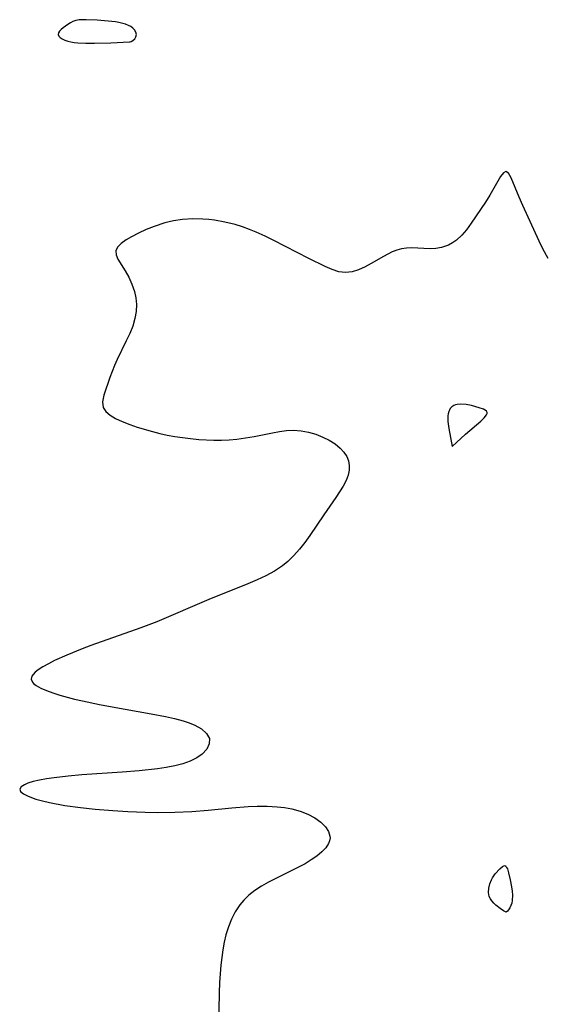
# Model space of a CAD drawing. Header units: metres. Extents: x 1073367 to 1082519, y 1569854 to 1574957.
# Tile 250 of 256: x 1075278 to 1075376, y 1573863 to 1574046. Entities that reach past the tile are written whole.
import ezdxf

# ---------------------------------------------------------------- set-up
doc = ezdxf.new("R2010")
doc.units = ezdxf.units.M
doc.layers.add('CGG_CurvaNivelLidar_v1', color=253, linetype='Continuous', lineweight=30)

msp = doc.modelspace()

# ---------------------------------------------------------------- linework, layer by layer
at = {"layer": 'CGG_CurvaNivelLidar_v1'}
for p, q in [((1075288.4919, 1574046.2497, 66), (1075287.9821, 1574046.0676, 66)), ((1075289.1164, 1574046.3743, 66), (1075288.4919, 1574046.2497, 66)), ((1075289.7702, 1574046.4259, 66), (1075289.1164, 1574046.3743, 66)), ((1075290.4454, 1574046.4292, 66), (1075289.7702, 1574046.4259, 66)), ((1075292.4844, 1574046.3326, 66), (1075290.4454, 1574046.4292, 66)), ((1075294.5316, 1574046.1729, 66), (1075292.4844, 1574046.3326, 66)), ((1075295.8823, 1574046.007, 66), (1075294.5316, 1574046.1729, 66)), ((1075285.8069, 1574044.6084, 66), (1075285.5049, 1574044.2849, 66)), ((1075286.1821, 1574044.9349, 66), (1075285.8069, 1574044.6084, 66)), ((1075287.0404, 1574045.5554, 66), (1075286.1821, 1574044.9349, 66)), ((1075287.4987, 1574045.8301, 66), (1075287.0404, 1574045.5554, 66)), ((1075287.9821, 1574046.0676, 66), (1075287.4987, 1574045.8301, 66)), ((1075296.5172, 1574045.897, 66), (1075295.8823, 1574046.007, 66)), ((1075297.7407, 1574045.602, 66), (1075296.5172, 1574045.897, 66)), ((1075298.3172, 1574045.3756, 66), (1075297.7407, 1574045.602, 66)), ((1075298.7468, 1574045.1349, 66), (1075298.3172, 1574045.3756, 66)), ((1075299.1213, 1574044.8505, 66), (1075298.7468, 1574045.1349, 66)), ((1075299.4231, 1574044.5304, 66), (1075299.1213, 1574044.8505, 66)), ((1075299.6761, 1574044.0939, 66), (1075299.4231, 1574044.5304, 66)), ((1075285.3044, 1574043.9693, 66), (1075285.2417, 1574043.6673, 66)), ((1075285.2417, 1574043.6673, 66), (1075285.3557, 1574043.3705, 66)), ((1075285.5049, 1574044.2849, 66), (1075285.3044, 1574043.9693, 66)), ((1075285.3557, 1574043.3705, 66), (1075285.6242, 1574043.0959, 66)), ((1075285.6242, 1574043.0959, 66), (1075286.0101, 1574042.8457, 66)), ((1075286.0101, 1574042.8457, 66), (1075286.4849, 1574042.6239, 66)), ((1075286.4849, 1574042.6239, 66), (1075287.0277, 1574042.4373, 66)), ((1075298.8068, 1574042.3721, 66), (1075299.134, 1574042.5644, 66)), ((1075299.134, 1574042.5644, 66), (1075299.4604, 1574042.8581, 66)), ((1075299.4604, 1574042.8581, 66), (1075299.6983, 1574043.2341, 66)), ((1075299.771, 1574043.6506, 66), (1075299.6761, 1574044.0939, 66)), ((1075299.6983, 1574043.2341, 66), (1075299.771, 1574043.6506, 66)), ((1075287.0277, 1574042.4373, 66), (1075287.6085, 1574042.2956, 66)), ((1075287.6085, 1574042.2956, 66), (1075288.2262, 1574042.1923, 66)), ((1075288.2262, 1574042.1923, 66), (1075288.9076, 1574042.1214, 66)), ((1075288.9076, 1574042.1214, 66), (1075290.3543, 1574042.0587, 66)), ((1075290.3543, 1574042.0587, 66), (1075292.0023, 1574042.064, 66)), ((1075292.0023, 1574042.064, 66), (1075294.9964, 1574042.1546, 66)), ((1075294.9964, 1574042.1546, 66), (1075298.5, 1574042.3083, 66)), ((1075298.5, 1574042.3083, 66), (1075298.6184, 1574042.3062, 66)), ((1075298.6184, 1574042.3062, 66), (1075298.8068, 1574042.3721, 66)), ((1075367.4601, 1574017.2516, 66), (1075365.5011, 1574013.8046, 66)), ((1075367.9817, 1574017.9463, 66), (1075367.4601, 1574017.2516, 66)), ((1075368.4639, 1574018.1878, 66), (1075367.9817, 1574017.9463, 66)), ((1075368.9403, 1574017.8501, 66), (1075368.4639, 1574018.1878, 66)), ((1075369.4201, 1574017.0265, 66), (1075368.9403, 1574017.8501, 66)), ((1075370.9182, 1574013.4324, 66), (1075369.4201, 1574017.0265, 66)), ((1075365.5011, 1574013.8046, 66), (1075364.6728, 1574012.4926, 66)), ((1075371.6097, 1574011.8598, 66), (1075370.9182, 1574013.4324, 66)), ((1075364.6728, 1574012.4926, 66), (1075362.0149, 1574008.5589, 66)), ((1075374.6571, 1574005.2292, 66), (1075371.6097, 1574011.8598, 66)), ((1075303.098, 1574007.9814, 66), (1075301.5775, 1574007.3704, 66)), ((1075305.0904, 1574008.6155, 66), (1075303.098, 1574007.9814, 66)), ((1075306.6969, 1574008.988, 66), (1075305.0904, 1574008.6155, 66)), ((1075308.3443, 1574009.237, 66), (1075306.6969, 1574008.988, 66)), ((1075310.2372, 1574009.3508, 66), (1075308.3443, 1574009.237, 66)), ((1075312.152, 1574009.3113, 66), (1075310.2372, 1574009.3508, 66)), ((1075313.2307, 1574009.231, 66), (1075312.152, 1574009.3113, 66)), ((1075314.3089, 1574009.1087, 66), (1075313.2307, 1574009.231, 66)), ((1075316.2434, 1574008.7785, 66), (1075314.3089, 1574009.1087, 66)), ((1075318.1563, 1574008.3085, 66), (1075316.2434, 1574008.7785, 66)), ((1075319.4782, 1574007.8954, 66), (1075318.1563, 1574008.3085, 66)), ((1075320.7828, 1574007.4207, 66), (1075319.4782, 1574007.8954, 66)), ((1075362.0149, 1574008.5589, 66), (1075361.1329, 1574007.363, 66)), ((1075298.8465, 1574006.0256, 66), (1075297.9007, 1574005.4726, 66)), ((1075300.1522, 1574006.7081, 66), (1075298.8465, 1574006.0256, 66)), ((1075301.5775, 1574007.3704, 66), (1075300.1522, 1574006.7081, 66)), ((1075322.0692, 1574006.8919, 66), (1075320.7828, 1574007.4207, 66)), ((1075323.7085, 1574006.1383, 66), (1075322.0692, 1574006.8919, 66)), ((1075325.3217, 1574005.3326, 66), (1075323.7085, 1574006.1383, 66)), ((1075360.2384, 1574006.32, 66), (1075359.2714, 1574005.4158, 66)), ((1075361.1329, 1574007.363, 66), (1075360.2384, 1574006.32, 66)), ((1075296.2712, 1574004.1236, 66), (1075295.9393, 1574003.3976, 66)), ((1075296.9543, 1574004.8087, 66), (1075296.2712, 1574004.1236, 66)), ((1075297.9007, 1574005.4726, 66), (1075296.9543, 1574004.8087, 66)), ((1075331.7973, 1574001.9728, 66), (1075325.3217, 1574005.3326, 66)), ((1075356.5078, 1574004.0402, 66), (1075355.4605, 1574003.8757, 66)), ((1075357.7832, 1574004.4743, 66), (1075356.5078, 1574004.0402, 66)), ((1075358.5573, 1574004.8996, 66), (1075357.7832, 1574004.4743, 66)), ((1075359.2714, 1574005.4158, 66), (1075358.5573, 1574004.8996, 66)), ((1075375.3509, 1574003.7876, 66), (1075374.6571, 1574005.2292, 66)), ((1075295.9393, 1574003.3976, 66), (1075296.0052, 1574002.664, 66)), ((1075296.0052, 1574002.664, 66), (1075296.356, 1574001.8671, 66)), ((1075345.6759, 1574002.4009, 66), (1075343.4026, 1574001.0549, 66)), ((1075346.4842, 1574002.8321, 66), (1075345.6759, 1574002.4009, 66)), ((1075347.3014, 1574003.2165, 66), (1075346.4842, 1574002.8321, 66)), ((1075348.158, 1574003.5487, 66), (1075347.3014, 1574003.2165, 66)), ((1075349.027, 1574003.7905, 66), (1075348.158, 1574003.5487, 66)), ((1075349.956, 1574003.9299, 66), (1075349.027, 1574003.7905, 66)), ((1075350.8953, 1574003.9713, 66), (1075349.956, 1574003.9299, 66)), ((1075354.3938, 1574003.8279, 66), (1075350.8953, 1574003.9713, 66)), ((1075355.4605, 1574003.8757, 66), (1075354.3938, 1574003.8279, 66)), ((1075376.286, 1574002.0259, 66), (1075375.3509, 1574003.7876, 66)), ((1075296.356, 1574001.8671, 66), (1075297.7171, 1573999.7025, 66)), ((1075334.8509, 1574000.5087, 66), (1075331.7973, 1574001.9728, 66)), ((1075336.1515, 1573999.9533, 66), (1075334.8509, 1574000.5087, 66)), ((1075342.2698, 1574000.4234, 66), (1075341.0692, 1573999.8733, 66)), ((1075343.4026, 1574001.0549, 66), (1075342.2698, 1574000.4234, 66)), ((1075297.7171, 1573999.7025, 66), (1075298.3728, 1573998.5219, 66)), ((1075298.3728, 1573998.5219, 66), (1075298.9574, 1573997.2368, 66)), ((1075337.4085, 1573999.5461, 66), (1075336.1515, 1573999.9533, 66)), ((1075338.6425, 1573999.3737, 66), (1075337.4085, 1573999.5461, 66)), ((1075339.859, 1573999.5002, 66), (1075338.6425, 1573999.3737, 66)), ((1075341.0692, 1573999.8733, 66), (1075339.859, 1573999.5002, 66)), ((1075298.9574, 1573997.2368, 66), (1075299.4247, 1573995.8715, 66)), ((1075299.4247, 1573995.8715, 66), (1075299.6891, 1573994.6829, 66)), ((1075299.6891, 1573994.6829, 66), (1075299.8068, 1573993.4638, 66)), ((1075299.8068, 1573993.4638, 66), (1075299.746, 1573992.1523, 66)), ((1075299.746, 1573992.1523, 66), (1075299.5086, 1573990.8343, 66)), ((1075299.0862, 1573989.4325, 66), (1075298.5326, 1573988.0413, 66)), ((1075299.5086, 1573990.8343, 66), (1075299.0862, 1573989.4325, 66)), ((1075298.5326, 1573988.0413, 66), (1075297.891, 1573986.6613, 66)), ((1075297.891, 1573986.6613, 66), (1075296.1953, 1573983.2099, 66)), ((1075295.6948, 1573982.0791, 66), (1075294.8204, 1573979.8634, 66)), ((1075296.1953, 1573983.2099, 66), (1075295.6948, 1573982.0791, 66)), ((1075294.8204, 1573979.8634, 66), (1075293.7319, 1573976.5674, 66)), ((1075293.7319, 1573976.5674, 66), (1075293.4925, 1573975.3614, 66)), ((1075293.4925, 1573975.3614, 66), (1075293.6039, 1573974.3066, 66)), ((1075359.0678, 1573974.7486, 66.5), (1075358.7625, 1573974.6223, 66.5)), ((1075359.3979, 1573974.8345, 66.5), (1075359.0678, 1573974.7486, 66.5)), ((1075360.1081, 1573974.9024, 66.5), (1075359.3979, 1573974.8345, 66.5)), ((1075361.0751, 1573974.8223, 66.5), (1075360.1081, 1573974.9024, 66.5)), ((1075362.0581, 1573974.6317, 66.5), (1075361.0751, 1573974.8223, 66.5)), ((1075293.6039, 1573974.3066, 66), (1075294.0873, 1573973.5232, 66)), ((1075294.0873, 1573973.5232, 66), (1075294.8819, 1573972.8351, 66)), ((1075357.727, 1573973.1254, 66.5), (1075357.6746, 1573972.7172, 66.5)), ((1075357.8258, 1573973.5092, 66.5), (1075357.727, 1573973.1254, 66.5)), ((1075357.9529, 1573973.8107, 66.5), (1075357.8258, 1573973.5092, 66.5)), ((1075358.1216, 1573974.0827, 66.5), (1075357.9529, 1573973.8107, 66.5)), ((1075358.4099, 1573974.3878, 66.5), (1075358.1216, 1573974.0827, 66.5)), ((1075358.7625, 1573974.6223, 66.5), (1075358.4099, 1573974.3878, 66.5)), ((1075363.4738, 1573974.2456, 66.5), (1075362.0581, 1573974.6317, 66.5)), ((1075364.2878, 1573973.9412, 66.5), (1075363.4738, 1573974.2456, 66.5)), ((1075364.6154, 1573973.771, 66.5), (1075364.2878, 1573973.9412, 66.5)), ((1075364.4284, 1573972.3495, 66.5), (1075364.8724, 1573972.8942, 66.5)), ((1075364.8606, 1573973.5834, 66.5), (1075364.6154, 1573973.771, 66.5)), ((1075364.9915, 1573973.372, 66.5), (1075364.8606, 1573973.5834, 66.5)), ((1075364.8724, 1573972.8942, 66.5), (1075364.9852, 1573973.1441, 66.5)), ((1075364.9852, 1573973.1441, 66.5), (1075364.9915, 1573973.372, 66.5)), ((1075294.8819, 1573972.8351, 66), (1075295.9153, 1573972.2192, 66)), ((1075295.9153, 1573972.2192, 66), (1075297.1296, 1573971.6575, 66)), ((1075297.1296, 1573971.6575, 66), (1075298.5391, 1573971.1147, 66)), ((1075298.5391, 1573971.1147, 66), (1075299.924, 1573970.6457, 66)), ((1075357.6746, 1573972.7172, 66.5), (1075357.6608, 1573972.2352, 66.5)), ((1075357.6608, 1573972.2352, 66.5), (1075357.6925, 1573971.6863, 66.5)), ((1075357.6925, 1573971.6863, 66.5), (1075357.8674, 1573970.3736, 66.5)), ((1075360.9309, 1573969.3013, 66.5), (1075363.8091, 1573971.7682, 66.5)), ((1075363.8091, 1573971.7682, 66.5), (1075364.4284, 1573972.3495, 66.5)), ((1075299.924, 1573970.6457, 66), (1075302.7449, 1573969.8184, 66)), ((1075302.7449, 1573969.8184, 66), (1075304.1474, 1573969.4655, 66)), ((1075304.1474, 1573969.4655, 66), (1075305.5256, 1573969.1614, 66)), ((1075321.6811, 1573968.8864, 66), (1075325.0666, 1573969.581, 66)), ((1075325.0666, 1573969.581, 66), (1075326.3738, 1573969.8198, 66)), ((1075326.3738, 1573969.8198, 66), (1075327.6677, 1573969.9868, 66)), ((1075327.6677, 1573969.9868, 66), (1075328.9475, 1573970.0456, 66)), ((1075328.9475, 1573970.0456, 66), (1075330.3783, 1573969.9472, 66)), ((1075330.3783, 1573969.9472, 66), (1075331.779, 1573969.6913, 66)), ((1075331.779, 1573969.6913, 66), (1075333.1427, 1573969.3007, 66)), ((1075333.1427, 1573969.3007, 66), (1075334.4448, 1573968.7924, 66)), ((1075357.8674, 1573970.3736, 66.5), (1075358.5, 1573967.0446, 66.5)), ((1075358.5, 1573967.0446, 66.5), (1075360.9309, 1573969.3013, 66.5)), ((1075305.5256, 1573969.1614, 66), (1075306.9239, 1573968.8964, 66)), ((1075306.9239, 1573968.8964, 66), (1075308.3377, 1573968.675, 66)), ((1075308.3377, 1573968.675, 66), (1075309.8493, 1573968.4919, 66)), ((1075309.8493, 1573968.4919, 66), (1075311.3692, 1573968.358, 66)), ((1075311.3692, 1573968.358, 66), (1075314.167, 1573968.2293, 66)), ((1075314.167, 1573968.2293, 66), (1075315.5964, 1573968.23, 66)), ((1075315.5964, 1573968.23, 66), (1075317.0204, 1573968.2842, 66)), ((1075317.0204, 1573968.2842, 66), (1075318.4355, 1573968.398, 66)), ((1075318.4355, 1573968.398, 66), (1075320.0684, 1573968.6096, 66)), ((1075320.0684, 1573968.6096, 66), (1075321.6811, 1573968.8864, 66)), ((1075334.4448, 1573968.7924, 66), (1075335.627, 1573968.1963, 66)), ((1075335.627, 1573968.1963, 66), (1075336.7059, 1573967.5069, 66)), ((1075336.7059, 1573967.5069, 66), (1075337.6512, 1573966.728, 66)), ((1075337.6512, 1573966.728, 66), (1075338.3419, 1573965.969, 66)), ((1075338.3419, 1573965.969, 66), (1075338.869, 1573965.1382, 66)), ((1075338.869, 1573965.1382, 66), (1075339.1762, 1573964.3359, 66)), ((1075339.1762, 1573964.3359, 66), (1075339.3228, 1573963.4912, 66)), ((1075339.3056, 1573962.6039, 66), (1075339.1274, 1573961.7075, 66)), ((1075339.3228, 1573963.4912, 66), (1075339.3056, 1573962.6039, 66)), ((1075338.74, 1573960.6816, 66), (1075338.2012, 1573959.6536, 66)), ((1075339.1274, 1573961.7075, 66), (1075338.74, 1573960.6816, 66)), ((1075337.5529, 1573958.6072, 66), (1075336.8331, 1573957.5418, 66)), ((1075338.2012, 1573959.6536, 66), (1075337.5529, 1573958.6072, 66)), ((1075336.8331, 1573957.5418, 66), (1075334.5946, 1573954.3173, 66)), ((1075334.5946, 1573954.3173, 66), (1075332.0027, 1573950.4429, 66)), ((1075331.074, 1573949.1504, 66), (1075330.097, 1573947.9059, 66)), ((1075332.0027, 1573950.4429, 66), (1075331.074, 1573949.1504, 66)), ((1075330.097, 1573947.9059, 66), (1075329.0602, 1573946.7286, 66)), ((1075327.9481, 1573945.6412, 66), (1075326.9277, 1573944.8049, 66)), ((1075329.0602, 1573946.7286, 66), (1075327.9481, 1573945.6412, 66)), ((1075325.4427, 1573943.8216, 66), (1075323.8581, 1573942.9663, 66)), ((1075326.9277, 1573944.8049, 66), (1075325.4427, 1573943.8216, 66)), ((1075322.2038, 1573942.1963, 66), (1075320.5037, 1573941.4753, 66)), ((1075323.8581, 1573942.9663, 66), (1075322.2038, 1573942.1963, 66)), ((1075320.5037, 1573941.4753, 66), (1075313.2282, 1573938.5573, 66)), ((1075313.2282, 1573938.5573, 66), (1075303.5653, 1573934.4339, 66)), ((1075303.5653, 1573934.4339, 66), (1075300.5939, 1573933.2795, 66)), ((1075300.5939, 1573933.2795, 66), (1075291.3276, 1573929.9964, 66)), ((1075289.6765, 1573929.3707, 66), (1075286.8494, 1573928.2197, 66)), ((1075291.3276, 1573929.9964, 66), (1075289.6765, 1573929.3707, 66)), ((1075284.5607, 1573927.1855, 66), (1075283.4167, 1573926.6118, 66)), ((1075286.8494, 1573928.2197, 66), (1075284.5607, 1573927.1855, 66)), ((1075281.5046, 1573925.4599, 66), (1075280.973, 1573925.0345, 66)), ((1075282.3866, 1573926.0362, 66), (1075281.5046, 1573925.4599, 66)), ((1075283.4167, 1573926.6118, 66), (1075282.3866, 1573926.0362, 66)), ((1075280.3455, 1573924.2697, 66), (1075280.2281, 1573923.7339, 66)), ((1075280.2281, 1573923.7339, 66), (1075280.4399, 1573923.2083, 66)), ((1075280.5662, 1573924.6102, 66), (1075280.3455, 1573924.2697, 66)), ((1075280.973, 1573925.0345, 66), (1075280.5662, 1573924.6102, 66)), ((1075280.4399, 1573923.2083, 66), (1075280.6573, 1573922.9599, 66)), ((1075280.6573, 1573922.9599, 66), (1075281.1617, 1573922.5607, 66)), ((1075281.1617, 1573922.5607, 66), (1075282.0174, 1573922.0777, 66)), ((1075282.0174, 1573922.0777, 66), (1075283.062, 1573921.6205, 66)), ((1075283.062, 1573921.6205, 66), (1075284.253, 1573921.1867, 66)), ((1075284.253, 1573921.1867, 66), (1075285.5567, 1573920.7755, 66)), ((1075285.5567, 1573920.7755, 66), (1075288.2785, 1573920.0487, 66)), ((1075288.2785, 1573920.0487, 66), (1075289.782, 1573919.6983, 66)), ((1075289.782, 1573919.6983, 66), (1075292.8883, 1573919.046, 66)), ((1075292.8883, 1573919.046, 66), (1075295.2732, 1573918.5925, 66)), ((1075295.2732, 1573918.5925, 66), (1075302.4935, 1573917.3166, 66)), ((1075302.4935, 1573917.3166, 66), (1075305.1893, 1573916.8004, 66)), ((1075305.1893, 1573916.8004, 66), (1075306.8661, 1573916.4237, 66)), ((1075306.8661, 1573916.4237, 66), (1075308.4506, 1573915.9968, 66)), ((1075308.4506, 1573915.9968, 66), (1075309.5784, 1573915.6258, 66)), ((1075309.5784, 1573915.6258, 66), (1075310.6105, 1573915.203, 66)), ((1075310.6105, 1573915.203, 66), (1075311.8828, 1573914.4841, 66)), ((1075311.8828, 1573914.4841, 66), (1075312.8256, 1573913.6502, 66)), ((1075312.8256, 1573913.6502, 66), (1075313.3337, 1573912.7167, 66)), ((1075313.3337, 1573912.7167, 66), (1075313.3205, 1573911.7302, 66)), ((1075312.8605, 1573910.7353, 66), (1075312.0209, 1573909.8098, 66)), ((1075313.3205, 1573911.7302, 66), (1075312.8605, 1573910.7353, 66)), ((1075311.0058, 1573909.1054, 66), (1075309.7866, 1573908.5073, 66)), ((1075312.0209, 1573909.8098, 66), (1075311.0058, 1573909.1054, 66)), ((1075303.6813, 1573907.0377, 66), (1075300.2987, 1573906.6677, 66)), ((1075305.34, 1573907.2914, 66), (1075303.6813, 1573907.0377, 66)), ((1075306.9198, 1573907.6097, 66), (1075305.34, 1573907.2914, 66)), ((1075308.4109, 1573908.0098, 66), (1075306.9198, 1573907.6097, 66)), ((1075309.7866, 1573908.5073, 66), (1075308.4109, 1573908.0098, 66)), ((1075283.093, 1573905.1893, 66), (1075281.7939, 1573904.9513, 66)), ((1075284.4867, 1573905.4017, 66), (1075283.093, 1573905.1893, 66)), ((1075287.0718, 1573905.7211, 66), (1075284.4867, 1573905.4017, 66)), ((1075289.6459, 1573905.9601, 66), (1075287.0718, 1573905.7211, 66)), ((1075297.1385, 1573906.4235, 66), (1075289.6459, 1573905.9601, 66)), ((1075300.2987, 1573906.6677, 66), (1075297.1385, 1573906.4235, 66)), ((1075278.3363, 1573903.7046, 66), (1075278.0881, 1573903.2672, 66)), ((1075278.0881, 1573903.2672, 66), (1075278.2614, 1573902.8279, 66)), ((1075278.9561, 1573904.1078, 66), (1075278.3363, 1573903.7046, 66)), ((1075279.5729, 1573904.3646, 66), (1075278.9561, 1573904.1078, 66)), ((1075280.6197, 1573904.6826, 66), (1075279.5729, 1573904.3646, 66)), ((1075281.7939, 1573904.9513, 66), (1075280.6197, 1573904.6826, 66)), ((1075278.2614, 1573902.8279, 66), (1075278.7841, 1573902.391, 66)), ((1075278.7841, 1573902.391, 66), (1075279.5112, 1573902.0081, 66)), ((1075279.5112, 1573902.0081, 66), (1075280.2499, 1573901.7142, 66)), ((1075280.2499, 1573901.7142, 66), (1075281.0921, 1573901.4389, 66)), ((1075281.0921, 1573901.4389, 66), (1075282.3055, 1573901.1085, 66)), ((1075282.3055, 1573901.1085, 66), (1075283.6261, 1573900.8037, 66)), ((1075283.6261, 1573900.8037, 66), (1075286.5003, 1573900.2573, 66)), ((1075286.5003, 1573900.2573, 66), (1075289.3702, 1573899.8407, 66)), ((1075289.3702, 1573899.8407, 66), (1075292.1242, 1573899.5484, 66)), ((1075313.127, 1573899.3935, 66), (1075317.4891, 1573899.8194, 66)), ((1075317.4891, 1573899.8194, 66), (1075320.5546, 1573900.0254, 66)), ((1075320.5546, 1573900.0254, 66), (1075322.2355, 1573900.0812, 66)), ((1075322.2355, 1573900.0812, 66), (1075324.1012, 1573900.0837, 66)), ((1075324.1012, 1573900.0837, 66), (1075325.9304, 1573899.9973, 66)), ((1075325.9304, 1573899.9973, 66), (1075327.3255, 1573899.8463, 66)), ((1075327.3255, 1573899.8463, 66), (1075328.6751, 1573899.6049, 66)), ((1075328.6751, 1573899.6049, 66), (1075330.2277, 1573899.1757, 66)), ((1075292.1242, 1573899.5484, 66), (1075295.4097, 1573899.2909, 66)), ((1075295.4097, 1573899.2909, 66), (1075298.2158, 1573899.1232, 66)), ((1075298.2158, 1573899.1232, 66), (1075301.4332, 1573899.0014, 66)), ((1075301.4332, 1573899.0014, 66), (1075303.6799, 1573898.964, 66)), ((1075303.6799, 1573898.964, 66), (1075306.9057, 1573898.9906, 66)), ((1075306.9057, 1573898.9906, 66), (1075310.0552, 1573899.1369, 66)), ((1075310.0552, 1573899.1369, 66), (1075313.127, 1573899.3935, 66)), ((1075330.2277, 1573899.1757, 66), (1075331.6676, 1573898.6091, 66)), ((1075331.6676, 1573898.6091, 66), (1075332.9616, 1573897.9187, 66)), ((1075332.9616, 1573897.9187, 66), (1075334.0767, 1573897.1052, 66)), ((1075334.0767, 1573897.1052, 66), (1075334.8953, 1573896.2805, 66)), ((1075334.8953, 1573896.2805, 66), (1075335.4747, 1573895.4091, 66)), ((1075335.4747, 1573895.4091, 66), (1075335.7581, 1573894.514, 66)), ((1075335.7748, 1573894.2443, 66), (1075335.6976, 1573893.6892, 66)), ((1075335.7581, 1573894.514, 66), (1075335.7748, 1573894.2443, 66)), ((1075334.9595, 1573892.3685, 66), (1075334.215, 1573891.5904, 66)), ((1075335.492, 1573893.1659, 66), (1075334.9595, 1573892.3685, 66)), ((1075335.6976, 1573893.6892, 66), (1075335.492, 1573893.1659, 66)), ((1075333.3031, 1573890.8353, 66), (1075332.2593, 1573890.1076, 66)), ((1075334.215, 1573891.5904, 66), (1075333.3031, 1573890.8353, 66)), ((1075329.9047, 1573888.7485, 66), (1075325.679, 1573886.6793, 66)), ((1075331.1196, 1573889.4143, 66), (1075329.9047, 1573888.7485, 66)), ((1075332.2593, 1573890.1076, 66), (1075331.1196, 1573889.4143, 66)), ((1075367.3008, 1573888.4701, 66), (1075367.8225, 1573888.9126, 66)), ((1075367.8225, 1573888.9126, 66), (1075368.0594, 1573889.0319, 66)), ((1075368.0594, 1573889.0319, 66), (1075368.2698, 1573889.0481, 66)), ((1075368.2698, 1573889.0481, 66), (1075368.4475, 1573888.9376, 66)), ((1075368.4475, 1573888.9376, 66), (1075368.5978, 1573888.7234, 66)), ((1075368.5978, 1573888.7234, 66), (1075368.7281, 1573888.4338, 66)), ((1075365.7783, 1573886.4195, 66), (1075365.9901, 1573886.8056, 66)), ((1075365.9901, 1573886.8056, 66), (1075366.487, 1573887.53, 66)), ((1075366.487, 1573887.53, 66), (1075367.3008, 1573888.4701, 66)), ((1075368.7281, 1573888.4338, 66), (1075368.949, 1573887.7085, 66)), ((1075368.949, 1573887.7085, 66), (1075369.2276, 1573886.4371, 66)), ((1075323.031, 1573885.2313, 66), (1075321.7943, 1573884.4183, 66)), ((1075324.3334, 1573885.9804, 66), (1075323.031, 1573885.2313, 66)), ((1075325.679, 1573886.6793, 66), (1075324.3334, 1573885.9804, 66)), ((1075365.2849, 1573884.8377, 66), (1075365.4732, 1573885.6419, 66)), ((1075365.4732, 1573885.6419, 66), (1075365.7783, 1573886.4195, 66)), ((1075369.2276, 1573886.4371, 66), (1075369.4733, 1573885.0927, 66)), ((1075369.4733, 1573885.0927, 66), (1075369.5998, 1573884.2933, 66)), ((1075320.6488, 1573883.5239, 66), (1075319.739, 1573882.6505, 66)), ((1075321.7943, 1573884.4183, 66), (1075320.6488, 1573883.5239, 66)), ((1075365.2297, 1573884.0389, 66), (1075365.2849, 1573884.8377, 66)), ((1075365.2725, 1573883.6519, 66), (1075365.2297, 1573884.0389, 66)), ((1075365.3768, 1573883.2808, 66), (1075365.2725, 1573883.6519, 66)), ((1075365.5696, 1573882.8917, 66), (1075365.3768, 1573883.2808, 66)), ((1075369.5998, 1573884.2933, 66), (1075369.6647, 1573883.5311, 66)), ((1075369.6647, 1573883.5311, 66), (1075369.6189, 1573882.5562, 66)), ((1075318.9773, 1573881.7287, 66), (1075318.1563, 1573880.4677, 66)), ((1075319.739, 1573882.6505, 66), (1075318.9773, 1573881.7287, 66)), ((1075365.8475, 1573882.4852, 66), (1075365.5696, 1573882.8917, 66)), ((1075366.1903, 1573882.0786, 66), (1075365.8475, 1573882.4852, 66)), ((1075366.5776, 1573881.6892, 66), (1075366.1903, 1573882.0786, 66)), ((1075367.366, 1573881.05, 66), (1075366.5776, 1573881.6892, 66)), ((1075369.391, 1573881.6371, 66), (1075369.1841, 1573881.2071, 66)), ((1075369.5305, 1573882.0801, 66), (1075369.391, 1573881.6371, 66)), ((1075369.6189, 1573882.5562, 66), (1075369.5305, 1573882.0801, 66)), ((1075318.1563, 1573880.4677, 66), (1075317.4625, 1573879.1107, 66)), ((1075368.0377, 1573880.6183, 66), (1075367.366, 1573881.05, 66)), ((1075368.5, 1573880.3674, 66), (1075368.0377, 1573880.6183, 66)), ((1075368.7388, 1573880.5834, 66), (1075368.5, 1573880.3674, 66)), ((1075368.9539, 1573880.8515, 66), (1075368.7388, 1573880.5834, 66)), ((1075369.1841, 1573881.2071, 66), (1075368.9539, 1573880.8515, 66)), ((1075316.8843, 1573877.6775, 66), (1075316.4169, 1573876.1833, 66)), ((1075317.4625, 1573879.1107, 66), (1075316.8843, 1573877.6775, 66)), ((1075316.4169, 1573876.1833, 66), (1075316.0885, 1573874.7965, 66)), ((1075316.0885, 1573874.7965, 66), (1075315.8345, 1573873.3804, 66)), ((1075315.8345, 1573873.3804, 66), (1075315.483, 1573870.5185, 66)), ((1075315.483, 1573870.5185, 66), (1075315.2112, 1573867.2944, 66)), ((1075315.2112, 1573867.2944, 66), (1075315.1313, 1573865.3776, 66)), ((1075315.1313, 1573865.3776, 66), (1075315.0167, 1573858.5891, 66))]:
    msp.add_line(p, q, dxfattribs=at)

doc.saveas('drawing.dxf')
